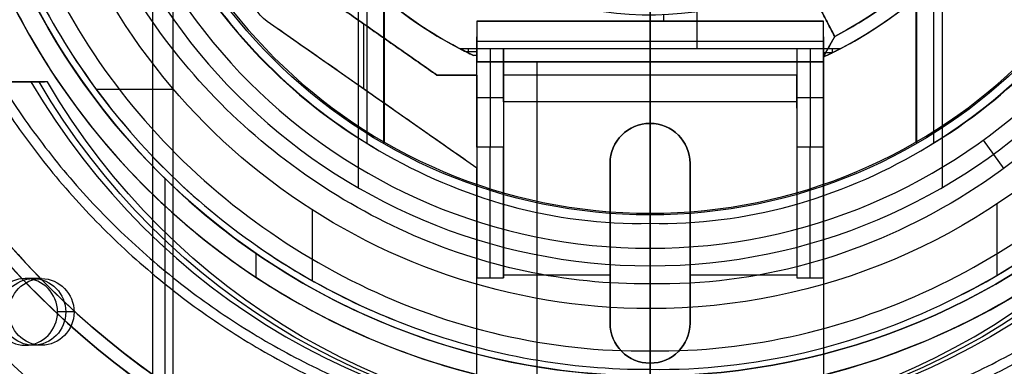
# Model space of a CAD drawing. Header units: millimetres. Extents: x -602 to 602, y -660 to 383.
# Tile 5 of 13: x -47 to 27, y -51 to -25. Entities that reach past the tile are written whole.
import ezdxf

# ---------------------------------------------------------------- set-up
doc = ezdxf.new("R2010")
doc.units = ezdxf.units.MM

msp = doc.modelspace()

# ---------------------------------------------------------------- linework, layer by layer
at = {"color": 7, "true_color": 0xffffff}
for p, q in [((0.068, 70.1, 2.959), (0.068, -70.1, 2.959)), ((0.068, -70.1), (0.068, 70.1)), ((-15.932, -29.5, 259.559), (-25.932, -22.5, 259.559)), ((3.568, -22.732, 212.059), (3.568, -27.5, 212.059)), ((12.073, -23.062, 217.059), (13.92, -26.61, 217.059)), ((1.068, -24.98, 218.059), (1.068, -25.457, 218.059)), ((-12.932, -36.483, 259.559), (-28.653, -25.478, 259.559)), ((-21.432, -25.65, 258.059), (-21.432, -30.533, 258.059)), ((13.068, -25.457, 220.559), (-12.932, -25.457, 220.559)), ((0.068, -25.457, 223.059), (0.068, -25.457, 218.059)), ((0.068, -28.5, 258.059), (0.068, -25.457, 223.059)), ((-20.932, -26, 261.059), (-20.932, -26, 258.059)), ((-12.932, -32.284, 236.559), (-12.932, -26.63, 236.559)), ((13.068, -26.978, 240.559), (-12.932, -26.978, 240.559)), ((13.068, -28.142, 220.559), (13.92, -26.61, 220.559)), ((13.068, -26.63, 236.559), (13.068, -32.284, 236.559)), ((-12.932, -27.761, 215.059), (-13.729, -27.761, 215.059)), ((-13.587, -27.5, 212.059), (-13.587, -27.831, 215.864)), ((-11.932, -27.5, 212.059), (-11.932, -34.904, 249.976)), ((0.068, -27.5, 212.059), (0.068, -31.5, 258.059)), ((12.068, -27.5, 212.059), (12.068, -34.904, 249.976)), ((13.742, -27.821, 215.754), (13.088, -27.821, 215.754)), ((13.494, -27.376, 223.059), (13.494, -27.376, 218.06)), ((13.722, -27.5, 212.059), (13.722, -27.831, 215.864)), ((13.068, -28.5, 259.559), (-12.932, -28.5, 259.559)), ((-8.432, -28.5, 261.059), (-8.432, -57.5, 261.059)), ((0.068, -28.5, 261.059), (0.068, -28.5, 258.059)), ((-12.932, -29.5, 259.559), (-15.932, -29.5, 259.559)), ((-14.432, -29.5, 261.059), (-14.432, -29.5, 258.059)), ((11.068, -29.5, 235.059), (-10.932, -29.5, 235.059)), ((-10.932, -29.5, 235.059), (-10.932, -31.991, 235.059)), ((11.068, -31.991, 235.059), (11.068, -29.5, 235.059)), ((-20.793, -30.98, 258.059), (-20.793, -30.98, 261.059)), ((-10.932, -31.202, 231.018), (-12.932, -31.202, 231.018)), ((0.068, -31.5, 258.059), (0.068, -33.129, 258.059)), ((13.068, -31.202, 231.018), (11.068, -31.202, 231.018)), ((0.068, -33.129, 261.059), (0.068, -33.129, 258.059)), ((-10.932, -36.109, 258.059), (-10.932, -36.109, 253.147)), ((-2.932, -36.129, 259.559), (-2.932, -48.129, 259.559)), ((3.068, -48.129, 259.559), (3.068, -36.129, 259.559)), ((11.068, -36.109, 258.059), (11.068, -36.109, 253.147)), ((-12.932, -39.978, 261.059), (-12.932, -39.978, 256.864)), ((13.068, -39.978, 261.059), (13.068, -39.978, 256.864)), ((-2.932, -42.129, 261.059), (-2.932, -42.129, 258.059)), ((3.068, -42.129, 261.059), (3.068, -42.129, 258.059)), ((-10.932, -44.5, 258.059), (-2.932, -44.5, 258.059)), ((3.068, -44.5, 258.059), (11.068, -44.5, 258.059)), ((0.068, -51.129, 261.059), (0.068, -51.129, 258.059)), ((0.068, -51.129, 258.059), (0.068, -57.5, 258.059))]:
    msp.add_line(p, q, dxfattribs=at)
at = {"color": 8, "true_color": 0x7f7f7f}
for p, q in [((-37.251, 64.638, 43.5), (-37.251, -64.638, 43.5)), ((-35.732, 62.007, 40.5), (-35.732, -62.007, 40.5)), ((-21.841, 37.948, 105.1), (-21.841, -37.948, 105.1)), ((21.977, 37.948, 105.1), (21.977, -37.948, 105.1)), ((-21.193, 34.613, 51.1), (-21.193, -34.613, 51.1)), ((-19.932, 34.641, 199.6), (-19.932, -34.641, 199.6)), ((-19.87, 34.532, 200.6), (-19.87, -34.532, 200.6)), ((20.005, 34.532, 200.6), (20.005, -34.532, 200.6)), ((20.068, 34.641, 199.6), (20.068, -34.641, 199.6)), ((21.328, 34.613, 51.1), (21.328, -34.613, 51.1)), ((-61.207, -30, 78.334), (-45.366, -30, 78.334)), ((-41.492, -30.555, 62.1), (-35.691, -30.555, 62.1)), ((25.052, -34.388, 52.515), (26.612, -36.535, 60.682)), ((-36.326, -37.269, 88.1), (-36.326, -60.872, 88.1)), ((-25.288, -39.615, 62.1), (-25.288, -44.926, 62.1)), ((26.074, -39.191, 62.1), (26.074, -44.539, 62.1)), ((-29.52, -42.872, 67.1), (-29.52, -44.672, 67.1)), ((-45.587, -44.785, 79.378), (-46.824, -44.785, 74.019)), ((-43.151, -47.285, 78.816), (-44.388, -47.285, 73.457)), ((-43.151, -47.285, 78.816), (-44.388, -47.285, 73.457)), ((-45.587, -49.785, 79.378), (-46.824, -49.785, 74.019))]:
    msp.add_line(p, q, dxfattribs=at)
for centre, radius, start, end in [((0.068, 0, 43.5), 74.638, 90, 270), ((0.068, 0, 22.269), 74.638, 90, 270), ((0.068, 0, 43.5), 74.638, 270, 90), ((0.068, 0, 22.269), 74.638, 270, 90), ((0.068, 0, 89.35), 73.242, 90, 270), ((0.068, 0, 89.35), 73.242, 270, 90), ((0.068, 0, 20.25), 71.6, 90, 270), ((0.068, 0, 89.031), 71.211, 90, 270), ((0.068, 0, 20.25), 71.6, 270, 90), ((0.068, 0, 89.031), 71.211, 270, 90), ((0.068, 0, 46.475), 71.742, 112.5, 247.5), ((0.068, 0, 245.658), 65, 90, 270), ((0.068, 0, 245.658), 65, 270, 90), ((0.068, 0, 245.658), 64, 90, 270), ((0.068, 0, 245.658), 64, 270, 90), ((0.068, 0, 67.1), 53.582, 270, 90), ((0.068, 0, 65.596), 53.582, 270, 90), ((0.068, 0, 67.1), 52.091, 270, 90), ((0.068, 0, 77.6), 52.091, 270, 90), ((0.068, 0, 77.6), 52.091, 109.88947, 270), ((0.068, 0, 105.1), 43.818, 90, 270), ((0.068, 0, 105.1), 43.818, 270, 90), ((0.068, 0, 52.515), 42.506, 90, 270), ((0.068, 0, 52.515), 42.506, 270, 90), ((0.068, 0, 200.6), 39.874, 90, 270), ((0.068, 0, 200.6), 39.874, 270, 90), ((0.068, 0, 68.662), 73.242, 154.03188, 247.25987), ((0.068, 0, 67.912), 70.942, 156.79882, 249.31133), ((0.068, 0, 67.1), 53.582, 162.85051, 270), ((0.068, 0, 67.1), 52.091, 163.22483, 270), ((0.068, 0, 67.912), 70.942, 276.80187, 9.32333), ((0.068, 0, 65.596), 53.582, 170.12244, 270), ((0.068, 0, 68.662), 73.242, 274.03302, 7.2718), ((0.068, 0, 51.1), 40.628, 210, 240), ((0.068, 0, 51.1), 40.628, 300, 330), ((0.068, 0, 62.1), 51.591, 210.39169, 230.22576), ((0.068, 0, 62.1), 51.591, 295.71429, 323.87526), ((0.068, 0, 62.1), 51.591, 235.21816, 250.05995), ((0.068, 0, 88.1), 70.939, 225, 247.5)]:
    msp.add_arc(centre, radius, start, end, dxfattribs=at)
at = {"color": 8, "true_color": 0x7f7f7f, "extrusion": (0, 0, -1)}
for centre, radius, start, end in [((-0.068, 0, -40.5), 71.6, 270, 90), ((-0.068, 0), 71.6, 270, 90), ((-0.068, 0, -89.35), 70.942, 270, 90), ((-0.068, 0, -46.475), 70.942, 270, 90), ((-0.068, 0, -40.5), 71.6, 90, 270), ((-0.068, 0), 71.6, 90, 270), ((-0.068, 0, -89.35), 70.942, 90, 270), ((-0.068, 0, -46.475), 70.942, 90, 270), ((-0.068, 0, -259.6), 65, 270, 90), ((-0.068, 0, -259.6), 65, 90, 270), ((-0.068, 0, -259.6), 64, 270, 90), ((-0.068, 0, -259.6), 64, 90, 270), ((-0.068, 0, -88.1), 52.091, 270, 90), ((-0.068, 0, -88.1), 52.091, 90, 270), ((-0.068, 0, -62.1), 47.035, 90, 270), ((-0.068, 0, -199.6), 40, 270, 90), ((-0.068, 0, -199.6), 40, 90, 270), ((-0.068, 0, -62.1), 47.035, 270, 344.45303)]:
    msp.add_arc(centre, radius, start, end, dxfattribs=at)
at = {"color": 7, "true_color": 0xffffff}
for centre, radius, start, end in [((0.068, 0, 223.059), 31, 294.79386, 65.20614), ((0.068, 0, 217.559), 31, 295.50814, 64.49186), ((0.068, 0, 212.059), 31, 297.48933, 62.51067), ((0.068, 0), 70.1, 180, 0), ((0.068, 0, 212.059), 31, 219.26803, 242.51067), ((0.068, 0, 215.059), 31, 219.26803, 243.57422), ((0.068, -36.129, 258.059), 3, 360, 180), ((0.068, -48.129, 258.059), 3, 180, 360)]:
    msp.add_arc(centre, radius, start, end, dxfattribs=at)
at = {"color": 7, "true_color": 0xffffff, "extrusion": (0, 0, -1)}
for centre, radius, start, end in [((-0.068, 0, -223.059), 30, 117.5, 242.5), ((-0.068, 0, -219.559), 30, 117.5, 242.5), ((-0.068, 0, -2.959), 70.1, 180, 360), ((-0.068, 0, -1.48), 70.1, 180, 360), ((-0.068, 0, -218.059), 25, 183.43981, 327.31636), ((26.932, -23.021, -261.059), 3, 304.99202, 0), ((26.932, -23.021, -258.059), 3, 304.99202, 0), ((26.932, -23.021, -259.559), 3, 304.99202, 360), ((-0.068, -36.129, -261.059), 3, 0, 180), ((-0.068, -36.129, -259.559), 3, 360, 180), ((-0.068, -48.129, -261.059), 3, 180, 0), ((-0.068, -48.129, -259.559), 3, 180, 360)]:
    msp.add_arc(centre, radius, start, end, dxfattribs=at)
at = {"color": 7, "true_color": 0xffffff, "extrusion": (-1.29642e-08, -1.0599e-08, -1)}
msp.add_arc((-0.068, 0, -218.059), 31, 295.32084, 320.73197, dxfattribs=at)
at = {"color": 8, "true_color": 0x7f7f7f, "extrusion": (0.224951, 6.21914e-15, 0.97437)}
msp.add_arc((-2.345, 15.699, 61.589), 53.78, 120.94561, 239.05439, dxfattribs=at)
at = {"color": 8, "true_color": 0x7f7f7f, "extrusion": (-0.224951, 0, -0.97437)}
for centre, radius, start, end in [((2.345, 15.699, -64.339), 53.78, 300.94561, 59.05439), ((47.285, 62.274, -64.339), 2.5, 90, 270), ((47.285, 62.274, -64.339), 2.5, 270, 90)]:
    msp.add_arc(centre, radius, start, end, dxfattribs=at)
at = {"color": 8, "true_color": 0x7f7f7f, "extrusion": (-0.224951, -6.73553e-17, -0.97437)}
msp.add_arc((2.345, 15.699, -67.089), 53.78, 300.94561, 59.05439, dxfattribs=at)
at = {"color": 7, "true_color": 0xffffff, "extrusion": (1, 0, 0)}
for centre in [(-44.719, 248.059, -12.932), (-44.719, 248.059, 11.068)]:
    msp.add_arc(centre, 10, 11.04935, 90, dxfattribs=at)
at = {"color": 7, "true_color": 0xffffff, "extrusion": (-1, 0, 0)}
for centre in [(44.719, 248.059, 11.932), (44.719, 248.059, 10.932), (44.719, 248.059, -12.068), (44.719, 248.059, -13.068)]:
    msp.add_arc(centre, 10, 90, 168.95065, dxfattribs=at)
at = {"color": 8, "true_color": 0x7f7f7f, "extrusion": (1, 0, 0)}
for radius, end in [(32.129, 255.57547), (33.129, 255.79598)]:
    msp.add_arc((-31.871, 231.716, 0.068), radius, 180, end, dxfattribs=at)
at = {"color": 8, "true_color": 0x7f7f7f, "extrusion": (0.224951, 1.97073e-21, 0.97437)}
msp.add_arc((-47.285, 62.274, 61.589), 2.5, 270, 90, dxfattribs=at)
at = {"color": 8, "true_color": 0x7f7f7f, "extrusion": (-0.224951, 1.10425e-21, -0.97437)}
msp.add_arc((47.285, 62.274, -67.089), 2.5, 90, 270, dxfattribs=at)
at = {"color": 8, "true_color": 0x7f7f7f, "extrusion": (0.224951, -3.11758e-27, 0.97437)}
msp.add_arc((-47.285, 62.274, 61.589), 2.5, 90, 270, dxfattribs=at)
at = {"color": 8, "true_color": 0x7f7f7f, "extrusion": (-0.224951, 2.23986e-21, -0.97437)}
msp.add_arc((47.285, 62.274, -67.089), 2.5, 270, 90, dxfattribs=at)
at = {"color": 8, "true_color": 0x7f7f7f}
for points, degree in [([(0.068, 74.638, 1.038), (-9.742, 74.736, 1.038), (-29.22, 70.706, 1.038), (-54.088, 54.163, 1.038), (-70.683, 29.303, 1.038), (-76.514, 0, 1.038), (-70.683, -29.303, 1.038), (-54.088, -54.163, 1.038), (-29.22, -70.706, 1.038), (-9.742, -74.736, 1.038), (0.068, -74.638, 1.038)], 3), ([(0.068, -74.638, 1.038), (9.877, -74.736, 1.038), (29.355, -70.706, 1.038), (54.224, -54.163, 1.038), (70.818, -29.303, 1.038), (76.649, 0, 1.038), (70.818, 29.303, 1.038), (54.224, 54.163, 1.038), (29.355, 70.706, 1.038), (9.877, 74.736, 1.038), (0.068, 74.638, 1.038)], 3), ([(0.068, 73.242, 47.975), (-9.558, 73.339, 47.975), (-28.672, 69.384, 47.975), (-53.076, 53.15, 47.975), (-69.36, 28.755, 47.975), (-75.082, 0, 47.975), (-69.36, -28.755, 47.975), (-53.076, -53.15, 47.975), (-28.672, -69.384, 47.975), (-9.558, -73.339, 47.975), (0.068, -73.242, 47.975)], 3), ([(0.068, -73.242, 47.975), (9.694, -73.339, 47.975), (28.807, -69.384, 47.975), (53.211, -53.15, 47.975), (69.495, -28.755, 47.975), (75.218, 0, 47.975), (69.495, 28.755, 47.975), (53.211, 53.15, 47.975), (28.807, 69.384, 47.975), (9.694, 73.339, 47.975), (0.068, 73.242, 47.975)], 3), ([(0.068, -71.6, 40.5), (0.068, 71.6, 40.5)], 1), ([(-28.098, 67.998), (-36.987, 64.285), (-53.335, 53.41), (-69.699, 28.896), (-75.449, 0), (-69.699, -28.896), (-58.79, -45.239), (-51.975, -52.043)], 3), ([(-27.387, 66.281, 46.475), (-36.052, 62.663, 46.475), (-51.988, 52.062, 46.475), (-67.938, 28.166, 46.475), (-73.543, 0, 46.475), (-67.938, -28.166, 46.475), (-51.988, -52.062, 46.475), (-36.052, -62.663, 46.475), (-27.387, -66.281, 46.475)], 3), ([(0.068, 65, 231.716), (-8.475, 65.086, 231.716), (-25.438, 61.576, 231.716), (-47.095, 47.169, 231.716), (-61.547, 25.519, 231.716), (-66.625, 0, 231.716), (-61.547, -25.519, 231.716), (-47.095, -47.169, 231.716), (-25.438, -61.576, 231.716), (-8.475, -65.086, 231.716), (0.068, -65, 231.716)], 3), ([(0.068, -65, 231.716), (8.61, -65.086, 231.716), (25.573, -61.576, 231.716), (47.231, -47.169, 231.716), (61.682, -25.519, 231.716), (66.76, 0, 231.716), (61.682, 25.519, 231.716), (47.231, 47.169, 231.716), (25.573, 61.576, 231.716), (8.61, 65.086, 231.716), (0.068, 65, 231.716)], 3), ([(0.068, 64, 231.716), (-8.344, 64.084, 231.716), (-25.046, 60.629, 231.716), (-46.37, 46.443, 231.716), (-60.599, 25.127, 231.716), (-65.599, 0, 231.716), (-60.599, -25.127, 231.716), (-46.37, -46.443, 231.716), (-25.046, -60.629, 231.716), (-8.344, -64.084, 231.716), (0.068, -64, 231.716)], 3), ([(0.068, -64, 231.716), (8.479, -64.084, 231.716), (25.181, -60.629, 231.716), (46.505, -46.443, 231.716), (60.734, -25.127, 231.716), (65.734, 0, 231.716), (60.734, 25.127, 231.716), (46.505, 46.443, 231.716), (25.181, 60.629, 231.716), (8.479, 64.084, 231.716), (0.068, 64, 231.716)], 3), ([(0.068, -53.582, 64.091), (8.138, -53.699, 64.091), (24.083, -49.869, 64.091), (43.397, -34.563, 64.091), (54.088, -12.325, 64.091), (54.088, 12.325, 64.091), (43.397, 34.563, 64.091), (24.083, 49.869, 64.091), (8.138, 53.699, 64.091), (0.068, 53.582, 64.091)], 3), ([(0.068, 50.205, 103.064), (-7.494, 50.314, 103.064), (-22.434, 46.726, 103.064), (-40.53, 32.385, 103.064), (-50.548, 11.548, 103.064), (-50.548, -11.548, 103.064), (-40.53, -32.385, 103.064), (-22.434, -46.726, 103.064), (-7.494, -50.314, 103.064), (0.068, -50.205, 103.064)], 3), ([(0.068, -50.205, 103.064), (7.629, -50.314, 103.064), (22.57, -46.726, 103.064), (40.666, -32.385, 103.064), (50.683, -11.548, 103.064), (50.683, 11.548, 103.064), (40.666, 32.385, 103.064), (22.57, 46.726, 103.064), (7.629, 50.314, 103.064), (0.068, 50.205, 103.064)], 3), ([(22.452, -46.482, 62.1), (29.389, -43.104, 62.1), (41.787, -33.279, 62.1), (52.081, -11.867, 62.1), (52.081, 11.867, 62.1), (41.787, 33.279, 62.1), (29.389, 43.104, 62.1), (22.452, 46.482, 62.1)], 3), ([(0.068, 45.162, 60.689), (8.047, 45.339, 60.689), (23.657, 40.858, 60.689), (41.021, 23.657, 60.689), (47.334, 0, 60.689), (41.021, -23.657, 60.689), (23.657, -40.858, 60.689), (8.047, -45.339, 60.689), (0.068, -45.162, 60.689)], 3), ([(0.068, -39.874, 200.6), (0.068, 39.874, 200.6)], 1), ([(-20.247, 35.185, 51.1), (-26.361, 31.598, 51.1), (-36.774, 21.282, 51.1), (-42.454, 0, 51.1), (-36.774, -21.282, 51.1), (-26.361, -31.598, 51.1), (-20.247, -35.185, 51.1)], 3), ([(20.382, -35.185, 51.1), (26.496, -31.598, 51.1), (36.91, -21.282, 51.1), (42.589, 0, 51.1), (36.91, 21.282, 51.1), (26.496, 31.598, 51.1), (20.382, 35.185, 51.1)], 3), ([(-53.473, 2.102, 64.091), (-53.732, -3.655, 64.091), (-52.268, -15.206, 64.091), (-44.783, -30.997, 64.091), (-32.665, -43.6, 64.091), (-17.18, -51.699, 64.091), (-5.695, -53.615, 64.091), (0.068, -53.582, 64.091)], 3), ([(-50.643, -9.491, 62.1), (-49.597, -15.338, 62.1), (-45.315, -26.61, 62.1), (-33.606, -40.46, 62.1), (-17.891, -49.457, 62.1), (-5.958, -51.619, 62.1), (0.068, -51.591, 62.1)], 3), ([(0.068, -40, 199.6), (0.068, -13.246, 199.6)], 1), ([(0.068, -45.162, 60.689), (-6.259, -45.259, 60.689), (-18.733, -42.475, 60.689), (-34.316, -31.231, 60.689), (-40.891, -20.27, 60.689), (-42.792, -14.235, 60.689)], 3), ([(0.068, -43.818, 105.1), (0.068, -18.119, 105.1)], 1), ([(0.068, -74.638, 43.5), (0.068, -18.138, 43.5)], 1), ([(0.068, -40.628, 51.1), (0.068, -18.138, 51.1)], 1), ([(-60.451, -30, 77.165), (-46.385, -30, 73.918)], 1), ([(-45.148, -30, 79.277), (-59.213, -30, 82.524)], 1), ([(-45.148, -30, 79.277), (-46.385, -30, 73.918)], 1), ([(-20.247, -35.185, 51.1), (-14.132, -38.772, 51.1), (-7.111, -40.788, 51.1), (0.068, -40.628, 51.1)], 3), ([(0.068, -40.628, 51.1), (7.246, -40.788, 51.1), (14.268, -38.772, 51.1), (20.382, -35.185, 51.1)], 3), ([(0.068, -42.506, 52.515), (0.068, -45.162, 60.689)], 1), ([(0.068, -51.591, 62.1), (7.838, -51.704, 62.1), (15.515, -49.86, 62.1), (22.452, -46.482, 62.1)], 3), ([(0.068, -51.591, 62.1), (0.068, -47.035, 62.1)], 1), ([(-43.151, -47.285, 78.816), (-44.388, -47.285, 73.457)], 1), ([(-50.094, -50.162, 88.1), (-43.526, -56.72, 88.1), (-35.647, -61.961, 88.1), (-27.08, -65.54, 88.1)], 3), ([(0.068, -71.211, 89.031), (0.068, -50.205, 103.064)], 1)]:
    msp.add_open_spline(points, degree=degree, dxfattribs=at)
for points, weights, knots in [([(-65.88, -31.865, 48.146), (-82.748, 3.045, 53.178), (-63.362, 36.621, 62.129), (-42.823, 72.196, 71.613), (-1.758, 73.22, 76.558)], [0.861164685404, 0.820167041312, 1, 0.811482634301, 0.865639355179], [-162.420204, -162.420204, -162.420204, -83.533367, -83.533367, 0, 0, 0]), ([(65.831, -32.243, 83.889), (83.018, 2.811, 78.864), (63.497, 36.621, 69.851), (43.106, 71.941, 60.436), (2.342, 73.207, 55.477)], [0.861638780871, 0.819142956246, 1, 0.812581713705, 0.865016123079], [-162.369697, -162.369697, -162.369697, -82.939938, -82.939938, 0, 0, 0]), ([(-4.891, 73.074, 83.889), (-43.842, 70.431, 78.864), (-63.362, 36.621, 69.851), (-83.754, 1.302, 60.436), (-64.469, -34.634, 55.477)], [0.861638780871, 0.819142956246, 1, 0.812581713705, 0.865016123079], [-162.369697, -162.369697, -162.369697, -82.939938, -82.939938, 0, 0, 0]), ([(5.446, 73.045, 48.146), (44.112, 70.198, 53.178), (63.497, 36.621, 62.129), (84.037, 1.047, 71.613), (64.39, -35.029, 76.558)], [0.861164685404, 0.820167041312, 1, 0.811482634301, 0.865639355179], [-162.420204, -162.420204, -162.420204, -83.533367, -83.533367, 0, 0, 0]), ([(0.068, 71.445, 88.605), (-71.377, 71.445, 88.605), (-71.377, 0, 88.605), (-71.377, -71.445, 88.605), (0.068, -71.445, 88.605)], [1, 0.707106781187, 1, 0.707106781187, 1], [222.862872, 222.862872, 222.862872, 334.294308, 334.294308, 445.725744, 445.725744, 445.725744]), ([(0.068, 70.942, 76.313), (-40.891, 70.942, 71.585), (-61.37, 35.471, 62.129), (-81.286, 0.976, 52.933), (-62.203, -33.987, 48.146)], [0.868347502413, 0.807007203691, 1, 0.811314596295, 0.865736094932], [-164.264878, -164.264878, -164.264878, -80.998221, -80.998221, 0, 0, 0]), ([(-60.512, -36.919, 55.477), (-82.415, -0.978, 60.134), (-61.37, 35.471, 69.851), (-41.305, 70.226, 79.116), (-1.18, 70.931, 83.889)], [0.871188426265, 0.802734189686, 1, 0.810165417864, 0.866408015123], [-167.14182, -167.14182, -167.14182, -81.6011, -81.6011, 0, 0, 0]), ([(0.068, -71.445, 88.605), (71.512, -71.445, 88.605), (71.512, 0, 88.605), (71.512, 71.445, 88.605), (0.068, 71.445, 88.605)], [1, 0.707106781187, 1, 0.707106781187, 1], [0, 0, 0, 111.431436, 111.431436, 222.862872, 222.862872, 222.862872]), ([(0.068, 70.942, 55.667), (41.026, 70.942, 60.395), (61.506, 35.471, 69.851), (81.571, 0.716, 79.116), (62.12, -34.386, 83.889)], [0.868347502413, 0.807007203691, 1, 0.810165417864, 0.866408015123], [-164.867757, -164.867757, -164.867757, -81.6011, -81.6011, 0, 0, 0]), ([(60.388, -37.34, 76.558), (82.717, -1.268, 71.923), (61.506, 35.471, 62.129), (41.59, 69.967, 52.933), (1.769, 70.922, 48.146)], [0.872072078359, 0.801476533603, 1, 0.811314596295, 0.865736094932], [-167.212828, -167.212828, -167.212828, -80.998221, -80.998221, 0, 0, 0]), ([(0.068, 58.013, 211.366), (-57.946, 58.013, 211.366), (-57.946, 0, 211.366), (-57.946, -58.013, 211.366), (0.068, -58.013, 211.366)], [0.894552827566, 0.632544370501, 0.894552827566, 0.632544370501, 0.894552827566], [0, 0, 0, 130, 130, 260, 260, 260]), ([(0.068, -58.013, 211.366), (58.081, -58.013, 211.366), (58.081, 0, 211.366), (58.081, 58.013, 211.366), (0.068, 58.013, 211.366)], [0.894552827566, 0.632544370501, 0.894552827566, 0.632544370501, 0.894552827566], [0, 0, 0, 130, 130, 260, 260, 260]), ([(0.068, 57.262, 212.03), (-57.194, 57.262, 212.03), (-57.194, 0, 212.03), (-57.194, -57.262, 212.03), (0.068, -57.262, 212.03)], [0.895143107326, 0.632961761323, 0.895143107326, 0.632961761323, 0.895143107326], [0, 0, 0, 128, 128, 256, 256, 256]), ([(0.068, -57.262, 212.03), (57.33, -57.262, 212.03), (57.33, 0, 212.03), (57.33, 57.262, 212.03), (0.068, 57.262, 212.03)], [0.895143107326, 0.632961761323, 0.895143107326, 0.632961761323, 0.895143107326], [0, 0, 0, 128, 128, 256, 256, 256])]:
    msp.add_rational_spline(points, weights, degree=2, knots=knots, dxfattribs=at)
at = {"color": 7, "true_color": 0xffffff}
msp.add_open_spline([(13.92, -26.61, 216.059), (14.54, -26.288, 216.059), (15.147, -25.944, 216.059), (15.739, -25.581, 216.059), (16.373, -25.193, 216.059), (16.99, -24.782, 216.059), (17.59, -24.351, 216.059), (18.251, -23.875, 216.059), (18.891, -23.374, 216.059), (19.508, -22.849, 216.059), (20.237, -22.228, 216.059), (20.936, -21.574, 216.059), (21.601, -20.888, 216.059), (22.408, -20.056, 216.059), (23.166, -19.178, 216.059), (23.872, -18.258, 216.059), (24.203, -17.826, 216.059), (24.522, -17.386, 216.059), (24.83, -16.937, 216.059), (25.127, -16.501, 216.059), (25.414, -16.058, 216.059), (25.689, -15.606, 216.059), (25.722, -15.552, 216.059), (25.755, -15.498, 216.059), (25.787, -15.444, 216.059), (26.067, -14.977, 216.059), (26.335, -14.503, 216.059), (26.589, -14.022, 216.059), (26.843, -13.541, 216.059), (27.084, -13.053, 216.059), (27.312, -12.559, 216.059), (27.54, -12.065, 216.059), (27.754, -11.565, 216.059), (27.955, -11.059, 216.059), (28.156, -10.553, 216.059), (28.342, -10.042, 216.059), (28.515, -9.526, 216.059), (28.688, -9.01, 216.059), (28.847, -8.489, 216.059), (28.991, -7.964, 216.059), (29.136, -7.44, 216.059), (29.266, -6.911, 216.059), (29.381, -6.38, 216.059), (29.497, -5.848, 216.059), (29.598, -5.313, 216.059), (29.685, -4.777, 216.059), (29.772, -4.24, 216.059), (29.844, -3.7, 216.059), (29.901, -3.16, 216.059), (29.958, -2.619, 216.059), (30.001, -2.076, 216.059), (30.028, -1.534, 216.059), (30.047, -1.178, 216.059), (30.058, -0.822, 216.059), (30.064, -0.466, 216.059), (30.066, -0.317, 216.059), (30.068, -0.169, 216.059), (30.068, -0.02, 216.059), (30.068, 0.06, 216.059), (30.067, 0.141, 216.059), (30.067, 0.221, 216.059), (30.063, 0.764, 216.059), (30.044, 1.308, 216.059), (30.011, 1.85, 216.059), (29.977, 2.393, 216.059), (29.929, 2.934, 216.059), (29.866, 3.475, 216.059), (29.803, 4.015, 216.059), (29.725, 4.553, 216.059), (29.633, 5.089, 216.059), (29.541, 5.625, 216.059), (29.434, 6.158, 216.059), (29.312, 6.689, 216.059), (29.191, 7.219, 216.059), (29.055, 7.746, 216.059), (28.905, 8.269, 216.059), (28.756, 8.792, 216.059), (28.591, 9.311, 216.059), (28.413, 9.825, 216.059), (28.235, 10.339, 216.059), (28.043, 10.848, 216.059), (27.837, 11.352, 216.059), (27.631, 11.856, 216.059), (27.411, 12.354, 216.059), (27.178, 12.846, 216.059), (26.945, 13.337, 216.059), (26.699, 13.823, 216.059), (26.44, 14.301, 216.059), (26.263, 14.628, 216.059), (26.079, 14.951, 216.059), (25.89, 15.27, 216.059), (25.837, 15.36, 216.059), (25.784, 15.45, 216.059), (25.73, 15.539, 216.059), (25.693, 15.6, 216.059), (25.656, 15.66, 216.059), (25.619, 15.721, 216.059), (25.165, 16.458, 216.059), (24.681, 17.173, 216.059), (24.168, 17.866, 216.059), (23.533, 18.722, 216.059), (22.853, 19.544, 216.059), (22.131, 20.327, 216.059), (21.525, 20.985, 216.059), (20.889, 21.617, 216.059), (20.225, 22.219, 216.059), (19.638, 22.751, 216.059), (19.03, 23.261, 216.059), (18.401, 23.746, 216.059), (17.819, 24.196, 216.059), (17.219, 24.625, 216.059), (16.602, 25.032, 216.059), (16.032, 25.409, 216.059), (15.448, 25.767, 216.059), (14.85, 26.105, 216.059), (14.544, 26.279, 216.059), (14.234, 26.447, 216.059), (13.92, 26.61, 216.059)], degree=3, knots=[-65.463418, -65.463418, -65.463418, -65.463418, -63.372488, -63.372488, -63.372488, -61.148519, -61.148519, -61.148519, -58.711653, -58.711653, -58.711653, -55.841188, -55.841188, -55.841188, -52.362414, -52.362414, -52.362414, -50.730298, -50.730298, -50.730298, -49.146231, -49.146231, -49.146231, -48.956267, -48.956267, -48.956267, -47.323908, -47.323908, -47.323908, -45.691365, -45.691365, -45.691365, -44.058727, -44.058727, -44.058727, -42.426088, -42.426088, -42.426088, -40.793538, -40.793538, -40.793538, -39.161169, -39.161169, -39.161169, -37.529074, -37.529074, -37.529074, -35.897345, -35.897345, -35.897345, -34.266076, -34.266076, -34.266076, -33.197697, -33.197697, -33.197697, -32.751767, -32.751767, -32.751767, -32.510432, -32.510432, -32.510432, -30.879891, -30.879891, -30.879891, -29.248792, -29.248792, -29.248792, -27.617227, -27.617227, -27.617227, -25.985291, -25.985291, -25.985291, -24.353108, -24.353108, -24.353108, -22.720679, -22.720679, -22.720679, -21.088104, -21.088104, -21.088104, -19.45548, -19.45548, -19.45548, -17.822907, -17.822907, -17.822907, -16.708526, -16.708526, -16.708526, -16.395651, -16.395651, -16.395651, -16.182299, -16.182299, -16.182299, -13.59117, -13.59117, -13.59117, -10.393787, -10.393787, -10.393787, -7.706222, -7.706222, -7.706222, -5.326581, -5.326581, -5.326581, -3.113952, -3.113952, -3.113952, -1.05886, -1.05886, -1.05886, 0, 0, 0, 0], dxfattribs=at)
for points, degree in [([(-15.932, -29.5, 258.059), (-25.932, -22.5, 258.059)], 1), ([(-25.932, -22.5, 261.059), (-15.932, -29.5, 261.059)], 1), ([(13.92, -26.61, 216.059), (12.073, -23.062, 216.059)], 1), ([(12.073, -23.062, 218.059), (13.92, -26.61, 218.059)], 1), ([(-12.932, -36.483, 261.059), (-28.653, -25.478, 261.059)], 1), ([(-28.653, -25.478, 261.059), (-28.653, -25.478, 258.059)], 1), ([(-12.932, -36.483, 258.059), (-28.653, -25.478, 258.059)], 1), ([(13.068, -25.457, 218.059), (-12.932, -25.457, 218.059)], 1), ([(-12.932, -25.457, 218.059), (-12.932, -25.457, 223.059)], 1), ([(-12.932, -25.457, 223.059), (13.068, -25.457, 223.059)], 1), ([(-12.932, -25.457, 223.059), (-12.932, -28.5, 258.059)], 1), ([(-12.932, -25.457, 218.059), (-12.932, -28.022, 218.059)], 1), ([(13.068, -25.457, 223.059), (13.068, -25.457, 218.059)], 1), ([(13.068, -28.5, 258.059), (13.068, -25.457, 223.059)], 1), ([(13.101, -28.025, 218.061), (13.068, -25.457, 218.059)], 1), ([(13.92, -26.61, 223.059), (13.068, -28.142, 223.059)], 1), ([(13.92, -26.61, 218.059), (13.101, -28.025, 218.061)], 1), ([(13.92, -26.61, 218.059), (13.92, -26.61, 216.059)], 1), ([(13.92, -26.61, 223.059), (13.92, -26.61, 218.059)], 1), ([(-14.241, -27.5, 212.059), (-14.068, -27.59, 213.098), (-13.719, -27.767, 215.136), (-13.367, -27.938, 217.098), (-13.191, -28.022, 218.059)], 3), ([(-14.241, -27.5, 212.059), (-12.932, -27.5, 212.059)], 1), ([(-12.932, -28.022, 218.059), (-13.191, -28.022, 218.059)], 1), ([(-12.932, -27.5, 212.059), (-12.932, -28.022, 218.059)], 1), ([(-12.932, -34.904, 249.976), (-12.932, -27.5, 212.059)], 1), ([(-12.932, -27.5, 212.059), (-10.932, -27.5, 212.059)], 1), ([(-10.932, -27.5, 212.059), (-10.932, -34.904, 249.976)], 1), ([(-10.932, -31.5, 258.059), (-10.932, -27.5, 212.059)], 1), ([(-10.932, -27.5, 212.059), (11.068, -27.5, 212.059)], 1), ([(11.068, -27.5, 212.059), (11.068, -31.5, 258.059)], 1), ([(11.068, -27.5, 212.059), (11.068, -34.904, 249.976)], 1), ([(11.068, -27.5, 212.059), (13.068, -27.5, 212.059)], 1), ([(13.101, -28.025, 218.061), (13.068, -27.5, 212.059)], 1), ([(13.068, -27.5, 212.059), (14.377, -27.5, 212.059)], 1), ([(13.068, -34.904, 249.976), (13.068, -27.5, 212.059)], 1), ([(13.101, -28.025, 218.061), (13.068, -28.142, 219.448)], 1), ([(-12.932, -28.5, 258.059), (13.068, -28.5, 258.059)], 1), ([(-12.932, -28.5, 258.059), (-12.932, -28.5, 261.059)], 1), ([(-12.932, -28.5, 261.059), (13.068, -28.5, 261.059)], 1), ([(-12.932, -29.5, 261.059), (-12.932, -28.5, 261.059)], 1), ([(13.068, -28.142, 223.059), (13.068, -28.142, 219.448)], 1), ([(13.068, -28.5, 261.059), (13.068, -28.5, 258.059)], 1), ([(13.068, -28.5, 261.059), (13.068, -54.5, 261.059)], 1), ([(-15.932, -29.5, 261.059), (-15.932, -29.5, 258.059)], 1), ([(-12.932, -29.5, 258.059), (-15.932, -29.5, 258.059)], 1), ([(-15.932, -29.5, 261.059), (-12.932, -29.5, 261.059)], 1), ([(-12.932, -29.5, 261.059), (-12.932, -29.5, 258.059)], 1), ([(-12.932, -29.5, 258.059), (-12.932, -36.483, 258.059)], 1), ([(11.068, -31.5, 258.059), (-10.932, -31.5, 258.059)], 1), ([(-10.932, -31.5, 258.059), (-10.932, -44.719, 258.059)], 1), ([(11.068, -31.5, 258.059), (11.068, -44.719, 258.059)], 1), ([(-10.932, -34.904, 249.976), (-12.932, -34.904, 249.976)], 1), ([(13.068, -34.904, 249.976), (11.068, -34.904, 249.976)], 1), ([(-2.932, -36.129, 261.059), (-2.932, -48.129, 261.059)], 1), ([(-2.932, -48.129, 258.059), (-2.932, -36.129, 258.059)], 1), ([(-2.932, -36.129, 258.059), (-2.932, -36.129, 261.059)], 1), ([(3.068, -48.129, 261.059), (3.068, -36.129, 261.059)], 1), ([(3.068, -36.129, 261.059), (3.068, -36.129, 258.059)], 1), ([(3.068, -36.129, 258.059), (3.068, -48.129, 258.059)], 1), ([(-12.932, -54.5, 261.059), (-12.932, -36.483, 261.059)], 1), ([(-12.932, -36.483, 261.059), (-12.932, -36.483, 258.059)], 1), ([(-12.932, -44.719, 258.059), (-10.932, -44.719, 258.059)], 1), ([(-12.932, -54.5, 258.059), (-12.932, -44.719, 258.059)], 1), ([(11.068, -44.719, 258.059), (13.068, -44.719, 258.059)], 1), ([(13.068, -44.719, 258.059), (13.068, -54.5, 258.059)], 1), ([(-2.932, -48.129, 261.059), (-2.932, -48.129, 258.059)], 1), ([(3.068, -48.129, 258.059), (3.068, -48.129, 261.059)], 1)]:
    msp.add_open_spline(points, degree=degree, dxfattribs=at)
msp.add_rational_spline([(13.068, -28.142, 219.448), (13.73, -27.837, 215.931), (14.377, -27.5, 212.059)], [0.880652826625, 0.876976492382, 0.873798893], degree=2, dxfattribs=at)
at = {"color": 8, "true_color": 0x7f7f7f}
for points, weights in [([(-62.43, -33.569, 76.558), (-42.356, -70.942, 71.923), (0.068, -70.942, 62.129)], [0.872072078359, 0.801476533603, 1]), ([(62.33, -34.004, 55.477), (42.156, -70.942, 60.134), (0.068, -70.942, 69.851)], [0.871188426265, 0.802734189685, 1]), ([(0.068, -70.942, 69.851), (-40.064, -70.942, 79.116), (-60.737, -36.546, 83.889)], [1, 0.810165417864, 0.866408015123]), ([(0.068, -70.942, 62.129), (39.9, -70.942, 52.933), (60.637, -36.935, 48.146)], [1, 0.811314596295, 0.865736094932]), ([(0.068, -73.242, 62.129), (-41.011, -73.242, 71.613), (-62.43, -38.191, 76.558)], [1, 0.811482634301, 0.865639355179]), ([(0.068, -73.242, 69.851), (40.851, -73.242, 60.436), (62.33, -38.573, 55.477)], [1, 0.812581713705, 0.865016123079]), ([(-60.737, -40.832, 83.889), (-38.973, -73.242, 78.864), (0.068, -73.242, 69.851)], [0.861638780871, 0.819142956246, 1]), ([(60.637, -41.18, 48.146), (38.838, -73.242, 53.178), (0.068, -73.242, 62.129)], [0.861164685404, 0.820167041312, 1])]:
    msp.add_rational_spline(points, weights, degree=2, dxfattribs=at)
for points, knots in [([(0.068, -40.628, 51.1), (0.068, -40.649, 51.1), (0.068, -40.67, 51.1), (0.068, -40.69, 51.101), (0.068, -40.746, 51.103), (0.068, -40.801, 51.107), (0.068, -40.855, 51.113), (0.068, -40.911, 51.12), (0.068, -40.966, 51.129), (0.068, -41.019, 51.139), (0.068, -41.074, 51.151), (0.068, -41.127, 51.164), (0.068, -41.179, 51.179), (0.068, -41.236, 51.196), (0.068, -41.29, 51.215), (0.068, -41.344, 51.236), (0.068, -41.396, 51.256), (0.068, -41.448, 51.279), (0.068, -41.497, 51.304), (0.068, -41.548, 51.329), (0.068, -41.597, 51.356), (0.068, -41.645, 51.386), (0.068, -41.694, 51.415), (0.068, -41.741, 51.447), (0.068, -41.786, 51.48), (0.068, -41.795, 51.487), (0.068, -41.804, 51.494), (0.068, -41.813, 51.5), (0.068, -41.827, 51.511), (0.068, -41.841, 51.522), (0.068, -41.854, 51.533), (0.068, -41.901, 51.57), (0.068, -41.945, 51.609), (0.068, -41.988, 51.651), (0.068, -42.028, 51.69), (0.068, -42.067, 51.731), (0.068, -42.105, 51.774), (0.068, -42.141, 51.817), (0.068, -42.176, 51.861), (0.068, -42.21, 51.907), (0.068, -42.242, 51.952), (0.068, -42.274, 51.999), (0.068, -42.303, 52.048), (0.068, -42.331, 52.095), (0.068, -42.358, 52.144), (0.068, -42.383, 52.196), (0.068, -42.408, 52.245), (0.068, -42.43, 52.297), (0.068, -42.451, 52.35), (0.068, -42.471, 52.403), (0.068, -42.49, 52.458), (0.068, -42.506, 52.515)], [9.2041, 9.2041, 9.2041, 9.2041, 9.265894, 9.265894, 9.265894, 9.431247, 9.431247, 9.431247, 9.597197, 9.597197, 9.597197, 9.76226, 9.76226, 9.76226, 9.936457, 9.936457, 9.936457, 10.10453, 10.10453, 10.10453, 10.273531, 10.273531, 10.273531, 10.44365, 10.44365, 10.44365, 10.477293, 10.477293, 10.477293, 10.529535, 10.529535, 10.529535, 10.707992, 10.707992, 10.707992, 10.87797, 10.87797, 10.87797, 11.047166, 11.047166, 11.047166, 11.215854, 11.215854, 11.215854, 11.384403, 11.384403, 11.384403, 11.553208, 11.553208, 11.553208, 11.726466, 11.726466, 11.726466, 11.726466]), ([(0.068, -50.205, 103.064), (0.068, -50.044, 103.171), (0.068, -49.882, 103.274), (0.068, -49.718, 103.372), (0.068, -49.532, 103.484), (0.068, -49.343, 103.591), (0.068, -49.153, 103.692), (0.068, -48.96, 103.794), (0.068, -48.765, 103.891), (0.068, -48.568, 103.982), (0.068, -48.369, 104.074), (0.068, -48.169, 104.161), (0.068, -47.966, 104.241), (0.068, -47.762, 104.323), (0.068, -47.556, 104.399), (0.068, -47.349, 104.469), (0.068, -47.233, 104.508), (0.068, -47.117, 104.545), (0.068, -47, 104.581), (0.068, -46.815, 104.637), (0.068, -46.628, 104.689), (0.068, -46.44, 104.736), (0.068, -46.227, 104.79), (0.068, -46.013, 104.838), (0.068, -45.797, 104.88), (0.068, -45.573, 104.924), (0.068, -45.347, 104.961), (0.068, -45.12, 104.993), (0.068, -44.905, 105.022), (0.068, -44.688, 105.046), (0.068, -44.47, 105.064), (0.068, -44.254, 105.082), (0.068, -44.037, 105.094), (0.068, -43.818, 105.1)], [11.896084, 11.896084, 11.896084, 11.896084, 12.472472, 12.472472, 12.472472, 13.12122, 13.12122, 13.12122, 13.774982, 13.774982, 13.774982, 14.429802, 14.429802, 14.429802, 15.088242, 15.088242, 15.088242, 15.454359, 15.454359, 15.454359, 16.035581, 16.035581, 16.035581, 16.695078, 16.695078, 16.695078, 17.381276, 17.381276, 17.381276, 18.035413, 18.035413, 18.035413, 18.687923, 18.687923, 18.687923, 18.687923]), ([(0.068, -47.035, 62.1), (0.068, -46.975, 62.098), (0.068, -46.917, 62.093), (0.068, -46.861, 62.086), (0.068, -46.802, 62.079), (0.068, -46.745, 62.07), (0.068, -46.689, 62.058), (0.068, -46.631, 62.046), (0.068, -46.575, 62.032), (0.068, -46.52, 62.016), (0.068, -46.464, 61.999), (0.068, -46.409, 61.98), (0.068, -46.356, 61.959), (0.068, -46.301, 61.937), (0.068, -46.248, 61.913), (0.068, -46.196, 61.888), (0.068, -46.143, 61.861), (0.068, -46.092, 61.833), (0.068, -46.042, 61.803), (0.068, -45.993, 61.773), (0.068, -45.945, 61.741), (0.068, -45.899, 61.707), (0.068, -45.884, 61.696), (0.068, -45.87, 61.685), (0.068, -45.855, 61.674), (0.068, -45.809, 61.638), (0.068, -45.764, 61.6), (0.068, -45.721, 61.561), (0.068, -45.678, 61.521), (0.068, -45.637, 61.48), (0.068, -45.598, 61.437), (0.068, -45.559, 61.395), (0.068, -45.522, 61.35), (0.068, -45.486, 61.304), (0.068, -45.452, 61.259), (0.068, -45.419, 61.213), (0.068, -45.388, 61.165), (0.068, -45.357, 61.117), (0.068, -45.328, 61.068), (0.068, -45.301, 61.017), (0.068, -45.274, 60.966), (0.068, -45.249, 60.914), (0.068, -45.226, 60.859), (0.068, -45.204, 60.807), (0.068, -45.183, 60.754), (0.068, -45.165, 60.698), (0.068, -45.164, 60.695), (0.068, -45.163, 60.692), (0.068, -45.162, 60.689)], [3.282267, 3.282267, 3.282267, 3.282267, 3.456781, 3.456781, 3.456781, 3.6308, 3.6308, 3.6308, 3.804712, 3.804712, 3.804712, 3.978909, 3.978909, 3.978909, 4.153733, 4.153733, 4.153733, 4.329389, 4.329389, 4.329389, 4.501823, 4.501823, 4.501823, 4.55692, 4.55692, 4.55692, 4.732611, 4.732611, 4.732611, 4.907245, 4.907245, 4.907245, 5.080977, 5.080977, 5.080977, 5.251503, 5.251503, 5.251503, 5.422374, 5.422374, 5.422374, 5.597948, 5.597948, 5.597948, 5.769513, 5.769513, 5.769513, 5.779643, 5.779643, 5.779643, 5.779643])]:
    msp.add_open_spline(points, degree=3, knots=knots, dxfattribs=at)

doc.saveas('drawing.dxf')
